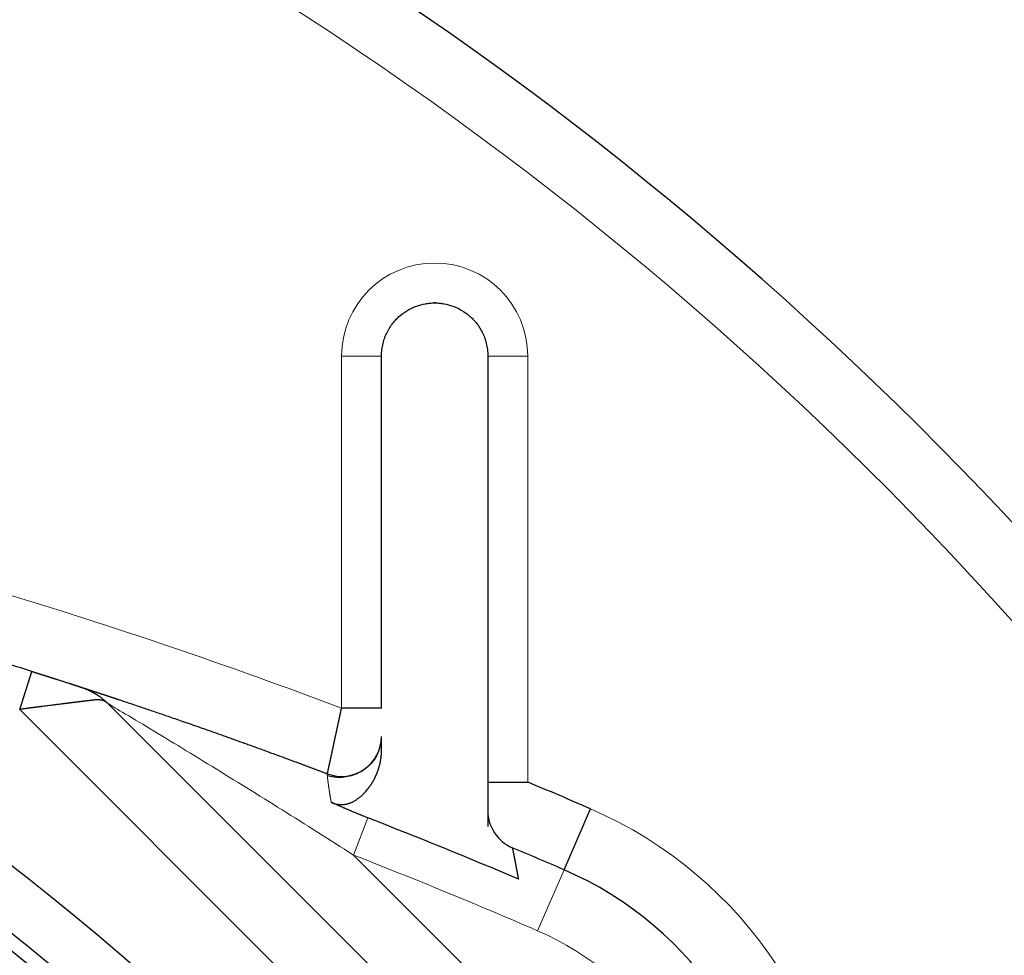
# Model space of a CAD drawing. Header units: millimetres. Extents: x 0 to 29700, y -16 to 21000.
# Tile 240 of 256: x 14863 to 14937, y 8971 to 9042. Entities that reach past the tile are written whole.
import ezdxf

# ---------------------------------------------------------------- set-up
doc = ezdxf.new("R2010")
doc.units = ezdxf.units.MM
doc.layers.add('1', color=7, linetype='Continuous', true_color=0xffffff)
doc.layers.add('254', color=7, linetype='Continuous', true_color=0xffffff)
doc.styles.add('latin_extended', font='simplex.shx')
doc.dimstyles.get("Standard").update_dxf_attribs({"dimtxt": 0.18, "dimasz": 0.18, "dimexe": 0.18, "dimexo": 0.0625, "dimgap": 0.09, "dimtad": 0, "dimtih": 1, "dimtoh": 1, "dimdec": 4, "dimzin": 0, "dimdsep": 46, "dimtxsty": 'Standard', "dimcen": 0.09, "dimadec": 0, "dimazin": 0, "dimtfac": 1, "dimtdec": 4, "dimtofl": 0, "dimtmove": 0, "dimatfit": 3, "dimfxl": 1, "dimtolj": 1, "dimtzin": 0, "dimarcsym": 0})

# ---------------------------------------------------------------- blocks, each defined once
blk = doc.blocks.new('_U12')
at = {"layer": '254', "color": 3, "linetype": 'Continuous', "lineweight": 13, "transparency": 16777216}
for p, q in [((15164.978, 11149.792), (17114.978, 11149.792)), ((17064.978, 10974.792), (17064.978, 8994.792)), ((14789.978, 8819.792), (17114.978, 8819.792))]:
    blk.add_line(p, q, dxfattribs=at)
at = {"layer": '254', "color": 3, "transparency": 16777216}
for points in [[(17094.145, 10974.792), (17035.811, 10974.792), (17064.978, 11149.792)], [(17035.811, 8994.792), (17094.145, 8994.792), (17064.978, 8819.792)]]:
    blk.add_solid(points, dxfattribs=at)
at = {"layer": 'Defpoints', "color": 0, "transparency": 16777216}
for p in [(15114.978, 11149.792), (14739.978, 8819.792), (17064.978, 8819.792)]:
    blk.add_point(p, dxfattribs=at)
at = {"layer": '254', "color": 2, "lineweight": 13, "transparency": 16777216, "insert": (16802.478, 9676.459), "char_height": 175, "attachment_point": 1, "rotation": 90, "style": 'latin_extended'}
blk.add_mtext('\\A1;2330', dxfattribs=at)

msp = doc.modelspace()

# ---------------------------------------------------------------- linework, layer by layer
at = {"layer": '1', "color": 2, "linetype": 'Continuous', "lineweight": 25}
for p, q in [((14894.086, 9020.49), (14893.908, 9020.491)), ((14889.978, 8990.023), (14889.978, 9016.492)), ((14897.978, 9016.492), (14897.978, 9006.737)), ((14897.978, 9006.737), (14897.978, 8981.126)), ((14862.777, 8989.922), (14863.678, 8992.783)), ((14869.401, 8990.369), (14918.514, 8941.256)), ((14889.978, 8990.023), (14886.978, 8990.023)), ((14897.978, 8984.458), (14900.978, 8984.458)), ((14903.708, 8977.861), (14905.695, 8982.45))]:
    msp.add_line(p, q, dxfattribs=at)
at = {"layer": '1', "color": 4, "linetype": 'Continuous', "lineweight": 13}
for p, q in [((14886.978, 9016.492), (14889.978, 9016.492)), ((14886.978, 8990.023), (14886.978, 9016.492)), ((14897.978, 9016.492), (14900.978, 9016.492)), ((14900.978, 9016.492), (14900.978, 8984.458)), ((14914.978, 8937.721), (14862.777, 8989.922)), ((14887.87, 8978.971), (14888.96, 8981.766)), ((14887.87, 8978.971), (14914.978, 8951.863)), ((14903.708, 8977.861), (14901.721, 8973.273))]:
    msp.add_line(p, q, dxfattribs=at)
at = {"layer": '1', "color": 2, "linetype": 'Continuous', "lineweight": 25}
msp.add_circle((14739.978, 8819.792), 195, dxfattribs=at)
for centre, radius, start, end in [((14739.978, 8819.792), 694, 2.77875, 221.743125), ((14739.978, 8819.792), 689, 2.79, 90), ((14739.978, 8819.792), 683, 2.82375, 222.22125), ((14739.978, 8819.792), 322, 349.41938, 203.94562), ((14739.978, 8819.792), 320, 349.34625, 90), ((14739.978, 8819.792), 270, 0, 62.35594), ((14739.978, 8819.792), 200, 270, 77.00063), ((14739.978, 8819.792), 196, 270, 76.73063), ((14739.978, 8599.792), 412, 72.52787, 73.04825), ((14886.978, 8987.885), 3, 249.25454, 0), ((14739.978, 8599.792), 417, 66.5841, 67.2885), ((14900.978, 8982.289), 3, 180, 247.17289), ((14739.978, 8599.792), 410, 66.98535, 68.6927), ((14739.978, 8599.792), 412, 66.5841, 67.17289), ((14892.978, 8953.085), 27, 0, 66.5841)]:
    msp.add_arc(centre, radius, start, end, dxfattribs=at)
at = {"layer": '1', "color": 4, "linetype": 'Continuous', "lineweight": 13}
for centre, radius, start, end in [((14739.978, 8819.792), 265, 0, 62.47125), ((14893.978, 9016.492), 7, 0, 180), ((14739.978, 8599.792), 417, 69.3586, 73.13199), ((14892.978, 8953.085), 32, 0, 66.5841), ((14739.978, 8599.792), 407, 66.5841, 68.6927), ((14892.978, 8953.085), 22, 0, 66.5841)]:
    msp.add_arc(centre, radius, start, end, dxfattribs=at)
at = {"layer": '1', "color": 2, "linetype": 'Continuous', "lineweight": 25}
for points, knots in [([(14889.978, 9016.492), (14889.978, 9016.663), (14889.989, 9016.829), (14890.029, 9017.148), (14890.058, 9017.302), (14890.131, 9017.599), (14890.175, 9017.741), (14890.277, 9018.016), (14890.334, 9018.148), (14890.413, 9018.307), (14890.429, 9018.338), (14890.462, 9018.4), (14890.479, 9018.431), (14890.531, 9018.522), (14890.566, 9018.581), (14890.676, 9018.754), (14890.754, 9018.863), (14890.917, 9019.07), (14891.002, 9019.167), (14891.179, 9019.352), (14891.27, 9019.439), (14891.553, 9019.683), (14891.753, 9019.825), (14892.065, 9020.007), (14892.172, 9020.063), (14892.334, 9020.139), (14892.388, 9020.163), (14892.498, 9020.208), (14892.553, 9020.23), (14892.831, 9020.331), (14893.057, 9020.391), (14893.401, 9020.452), (14893.516, 9020.467), (14893.689, 9020.482), (14893.775, 9020.487), (14893.877, 9020.491), (14893.927, 9020.492), (14893.949, 9020.492), (14893.96, 9020.492), (14893.964, 9020.492), (14893.971, 9020.492), (14893.974, 9020.492), (14893.978, 9020.492)], [0, 0, 0, 0, 0.0625, 0.0625, 0.125, 0.125, 0.1875, 0.1875, 0.25, 0.25, 0.265625, 0.265625, 0.28125, 0.28125, 0.3125, 0.3125, 0.375, 0.375, 0.4375, 0.4375, 0.5, 0.5, 0.625, 0.625, 0.6875, 0.6875, 0.71875, 0.71875, 0.75, 0.75, 0.875, 0.875, 0.9375, 0.9375, 0.96875, 0.984375, 0.992187, 0.996094, 0.996094, 0.998047, 0.998047, 1, 1, 1, 1]), ([(14893.978, 9020.492), (14893.982, 9020.492), (14893.985, 9020.492), (14893.991, 9020.492), (14893.992, 9020.492), (14893.996, 9020.492), (14894.005, 9020.492), (14894.029, 9020.492), (14894.079, 9020.491), (14894.181, 9020.487), (14894.383, 9020.474), (14894.555, 9020.452), (14894.897, 9020.392), (14895.121, 9020.332), (14895.561, 9020.173), (14895.775, 9020.073), (14896.19, 9019.833), (14896.391, 9019.692), (14896.676, 9019.447), (14896.769, 9019.36), (14896.881, 9019.244), (14896.903, 9019.221), (14896.947, 9019.173), (14896.969, 9019.148), (14897.034, 9019.074), (14897.076, 9019.023), (14897.199, 9018.867), (14897.277, 9018.757), (14897.424, 9018.527), (14897.493, 9018.407), (14897.619, 9018.154), (14897.677, 9018.022), (14897.754, 9017.815), (14897.778, 9017.744), (14897.811, 9017.636), (14897.822, 9017.6), (14897.842, 9017.526), (14897.852, 9017.489), (14897.898, 9017.301), (14897.927, 9017.146), (14897.967, 9016.826), (14897.978, 9016.662), (14897.978, 9016.492)], [0, 0, 0, 0, 0.001953, 0.001953, 0.00293, 0.00293, 0.003906, 0.007813, 0.015625, 0.03125, 0.0625, 0.125, 0.125, 0.25, 0.25, 0.375, 0.375, 0.5, 0.5, 0.5625, 0.5625, 0.578125, 0.578125, 0.59375, 0.59375, 0.625, 0.625, 0.6875, 0.6875, 0.75, 0.75, 0.8125, 0.8125, 0.84375, 0.84375, 0.859375, 0.859375, 0.875, 0.875, 0.9375, 0.9375, 1, 1, 1, 1]), ([(14863.678, 8992.783), (14863.693, 8992.779), (14863.722, 8992.769), (14863.767, 8992.755), (14863.812, 8992.741), (14863.856, 8992.727), (14863.9, 8992.713), (14863.945, 8992.699), (14863.989, 8992.685), (14864.033, 8992.672), (14864.077, 8992.658), (14864.12, 8992.644), (14864.164, 8992.63), (14864.208, 8992.616), (14864.251, 8992.603), (14864.294, 8992.589), (14864.338, 8992.575), (14864.381, 8992.561), (14864.424, 8992.548), (14864.467, 8992.534), (14864.51, 8992.521), (14864.552, 8992.507), (14864.595, 8992.494), (14864.638, 8992.48), (14864.68, 8992.467), (14864.722, 8992.453), (14864.764, 8992.44), (14864.807, 8992.426), (14864.849, 8992.413), (14864.89, 8992.4), (14864.932, 8992.386), (14864.974, 8992.373), (14865.015, 8992.36), (14865.057, 8992.347), (14865.098, 8992.334), (14865.14, 8992.32), (14865.181, 8992.307), (14865.222, 8992.294), (14865.263, 8992.281), (14865.303, 8992.268), (14865.344, 8992.255), (14865.385, 8992.242), (14865.425, 8992.229), (14865.466, 8992.216), (14865.506, 8992.203), (14865.546, 8992.19), (14865.586, 8992.178), (14865.658, 8992.155), (14865.76, 8992.122), (14865.89, 8992.08), (14866.015, 8992.04), (14866.135, 8992.002), (14866.251, 8991.964), (14866.361, 8991.929), (14866.467, 8991.895), (14866.553, 8991.867), (14866.621, 8991.845), (14866.672, 8991.828), (14866.722, 8991.812), (14866.771, 8991.796), (14866.82, 8991.781), (14866.868, 8991.765), (14866.914, 8991.75), (14866.96, 8991.735), (14867.006, 8991.72), (14867.05, 8991.706), (14867.093, 8991.692), (14867.136, 8991.678), (14867.178, 8991.665), (14867.219, 8991.651), (14867.259, 8991.638), (14867.298, 8991.625), (14867.337, 8991.613), (14867.375, 8991.601), (14867.399, 8991.593), (14867.412, 8991.589)], [0, 0, 0, 0, 0.01131, 0.022594, 0.033853, 0.045085, 0.056292, 0.067474, 0.078631, 0.089764, 0.100871, 0.111955, 0.123015, 0.134051, 0.145064, 0.156054, 0.167021, 0.177966, 0.188888, 0.199788, 0.210666, 0.221523, 0.232359, 0.243174, 0.253969, 0.264742, 0.275496, 0.286231, 0.296945, 0.307641, 0.318317, 0.328975, 0.339615, 0.350237, 0.360841, 0.371427, 0.381997, 0.392549, 0.403086, 0.413606, 0.42411, 0.434598, 0.445071, 0.455529, 0.465973, 0.476402, 0.486817, 0.497219, 0.532367, 0.566411, 0.599362, 0.631231, 0.662032, 0.691778, 0.720486, 0.748174, 0.7625, 0.776687, 0.79074, 0.80466, 0.818451, 0.832117, 0.845661, 0.859085, 0.872395, 0.885592, 0.898682, 0.911668, 0.924554, 0.937344, 0.950042, 0.962652, 0.975179, 0.987627, 1, 1, 1, 1]), ([(14867.412, 8991.589), (14867.422, 8991.585), (14867.444, 8991.578), (14867.477, 8991.567), (14867.509, 8991.556), (14867.542, 8991.544), (14867.575, 8991.532), (14867.608, 8991.52), (14867.642, 8991.508), (14867.675, 8991.495), (14867.709, 8991.481), (14867.743, 8991.468), (14867.777, 8991.454), (14867.811, 8991.44), (14867.845, 8991.425), (14867.879, 8991.41), (14867.914, 8991.395), (14867.948, 8991.379), (14867.983, 8991.363), (14868.018, 8991.347), (14868.053, 8991.33), (14868.088, 8991.313), (14868.123, 8991.295), (14868.158, 8991.277), (14868.193, 8991.259), (14868.229, 8991.24), (14868.264, 8991.221), (14868.3, 8991.201), (14868.335, 8991.181), (14868.371, 8991.161), (14868.407, 8991.14), (14868.442, 8991.118), (14868.477, 8991.098), (14868.51, 8991.077), (14868.542, 8991.057), (14868.576, 8991.035), (14868.61, 8991.013), (14868.646, 8990.989), (14868.683, 8990.964), (14868.721, 8990.938), (14868.76, 8990.91), (14868.801, 8990.881), (14868.842, 8990.851), (14868.884, 8990.82), (14868.927, 8990.787), (14868.971, 8990.752), (14869.016, 8990.716), (14869.062, 8990.679), (14869.108, 8990.639), (14869.155, 8990.599), (14869.203, 8990.556), (14869.252, 8990.512), (14869.301, 8990.466), (14869.351, 8990.419), (14869.384, 8990.386), (14869.401, 8990.369)], [0, 0, 0, 0, 0.014332, 0.028779, 0.043342, 0.058021, 0.072815, 0.087726, 0.102752, 0.117894, 0.133152, 0.148526, 0.164016, 0.179622, 0.195344, 0.211181, 0.227135, 0.243205, 0.25939, 0.275692, 0.292109, 0.308643, 0.325292, 0.342058, 0.35894, 0.375938, 0.393052, 0.410282, 0.427628, 0.44509, 0.462668, 0.480363, 0.498174, 0.513715, 0.529948, 0.546874, 0.564492, 0.582803, 0.601805, 0.6215, 0.641887, 0.662967, 0.684739, 0.707203, 0.730359, 0.754208, 0.778749, 0.803982, 0.829908, 0.856526, 0.883836, 0.911838, 0.940533, 0.96992, 1, 1, 1, 1]), ([(14867.412, 8991.589), (14867.415, 8991.588), (14867.416, 8991.587), (14867.418, 8991.587), (14867.42, 8991.586), (14867.422, 8991.585), (14867.425, 8991.584), (14867.427, 8991.584), (14867.43, 8991.583), (14867.434, 8991.581), (14867.437, 8991.58), (14867.441, 8991.579), (14867.445, 8991.578), (14867.449, 8991.576), (14867.454, 8991.575), (14867.459, 8991.573), (14867.464, 8991.572), (14867.469, 8991.57), (14867.475, 8991.568), (14867.481, 8991.566), (14867.487, 8991.564), (14867.493, 8991.562), (14867.5, 8991.56), (14867.507, 8991.558), (14867.514, 8991.555), (14867.521, 8991.553), (14867.529, 8991.55), (14867.537, 8991.548), (14867.545, 8991.545), (14867.554, 8991.542), (14867.562, 8991.54), (14867.571, 8991.537), (14867.581, 8991.534), (14867.59, 8991.531), (14867.6, 8991.527), (14867.61, 8991.524), (14867.62, 8991.521), (14867.631, 8991.517), (14867.642, 8991.514), (14867.653, 8991.51), (14867.664, 8991.506), (14867.676, 8991.503), (14867.688, 8991.499), (14867.7, 8991.495), (14867.712, 8991.491), (14867.725, 8991.487), (14867.738, 8991.482), (14867.751, 8991.478), (14867.764, 8991.474), (14867.778, 8991.469), (14867.792, 8991.465), (14867.806, 8991.46), (14867.821, 8991.455), (14867.835, 8991.451), (14867.85, 8991.446), (14867.866, 8991.441), (14867.881, 8991.436), (14867.897, 8991.43), (14867.913, 8991.425), (14867.929, 8991.42), (14867.946, 8991.414), (14867.963, 8991.409), (14867.98, 8991.403), (14867.997, 8991.398), (14868.015, 8991.392), (14868.032, 8991.386), (14868.051, 8991.38), (14868.069, 8991.374), (14868.088, 8991.368), (14868.107, 8991.362), (14868.126, 8991.356), (14868.145, 8991.349), (14868.165, 8991.343), (14868.185, 8991.336), (14868.205, 8991.33), (14868.225, 8991.323), (14868.246, 8991.316), (14868.267, 8991.309), (14868.288, 8991.302), (14868.31, 8991.295), (14868.332, 8991.288), (14868.354, 8991.281), (14868.376, 8991.274), (14868.399, 8991.266), (14868.421, 8991.259), (14868.444, 8991.251), (14868.468, 8991.244), (14868.491, 8991.236), (14868.515, 8991.228), (14868.539, 8991.22), (14868.564, 8991.212), (14868.588, 8991.204), (14868.613, 8991.196), (14868.638, 8991.187), (14868.664, 8991.179), (14868.689, 8991.171), (14868.715, 8991.162), (14868.742, 8991.154), (14868.768, 8991.145), (14868.795, 8991.136), (14868.822, 8991.127), (14868.849, 8991.118), (14868.876, 8991.109), (14868.904, 8991.1), (14868.932, 8991.091), (14868.96, 8991.081), (14868.989, 8991.072), (14869.018, 8991.063), (14869.047, 8991.053), (14869.076, 8991.043), (14869.106, 8991.034), (14869.136, 8991.024), (14869.166, 8991.014), (14869.196, 8991.004), (14869.227, 8990.994), (14869.257, 8990.983), (14869.289, 8990.973), (14869.32, 8990.963), (14869.352, 8990.952), (14869.384, 8990.942), (14869.416, 8990.931), (14869.448, 8990.92), (14869.481, 8990.91), (14869.514, 8990.899), (14869.547, 8990.888), (14869.58, 8990.877), (14869.614, 8990.865), (14869.648, 8990.854), (14869.682, 8990.843), (14869.717, 8990.831), (14869.752, 8990.82), (14869.787, 8990.808), (14869.822, 8990.796), (14869.857, 8990.785), (14869.893, 8990.773), (14869.929, 8990.761), (14869.966, 8990.749), (14870.002, 8990.737), (14870.039, 8990.724), (14870.076, 8990.712), (14870.114, 8990.699), (14870.151, 8990.687), (14870.294, 8990.639), (14870.549, 8990.554), (14870.925, 8990.428), (14871.319, 8990.296), (14871.732, 8990.157), (14872.162, 8990.012), (14872.61, 8989.86), (14873.076, 8989.701), (14873.56, 8989.535), (14874.061, 8989.363), (14874.581, 8989.184), (14874.987, 8989.043), (14875.274, 8988.944), (14875.435, 8988.888), (14875.596, 8988.831), (14875.759, 8988.775), (14875.922, 8988.718), (14876.087, 8988.66), (14876.252, 8988.602), (14876.418, 8988.544), (14876.585, 8988.485), (14876.754, 8988.426), (14876.923, 8988.366), (14877.093, 8988.306), (14877.264, 8988.246), (14877.436, 8988.185), (14877.608, 8988.124), (14877.782, 8988.062), (14877.957, 8988), (14878.132, 8987.938), (14878.309, 8987.875), (14878.486, 8987.812), (14878.665, 8987.748), (14878.844, 8987.684), (14879.024, 8987.619), (14879.206, 8987.554), (14879.388, 8987.489), (14879.571, 8987.423), (14879.755, 8987.357), (14879.94, 8987.29), (14880.126, 8987.223), (14880.312, 8987.155), (14880.5, 8987.087), (14880.689, 8987.019), (14880.878, 8986.95), (14881.069, 8986.88), (14881.26, 8986.81), (14881.452, 8986.74), (14881.646, 8986.669), (14881.84, 8986.598), (14882.035, 8986.527), (14882.231, 8986.455), (14882.428, 8986.382), (14882.626, 8986.309), (14882.824, 8986.236), (14883.024, 8986.162), (14883.225, 8986.088), (14883.426, 8986.013), (14883.629, 8985.938), (14883.832, 8985.862), (14884.036, 8985.786), (14884.241, 8985.709), (14884.448, 8985.632), (14884.655, 8985.554), (14884.862, 8985.476), (14885.071, 8985.398), (14885.281, 8985.319), (14885.492, 8985.239), (14885.703, 8985.159), (14885.845, 8985.106), (14885.915, 8985.079)], [0, 0, 0, 0, 0.009217, 0.010751, 0.012284, 0.013816, 0.015347, 0.016878, 0.018409, 0.019939, 0.021468, 0.022998, 0.024527, 0.026056, 0.027585, 0.029115, 0.030644, 0.032174, 0.033704, 0.035235, 0.036766, 0.038298, 0.039831, 0.041364, 0.042899, 0.044434, 0.045971, 0.047508, 0.049047, 0.050588, 0.052129, 0.053673, 0.055218, 0.056764, 0.058313, 0.059863, 0.061416, 0.06297, 0.064527, 0.066085, 0.067647, 0.06921, 0.070776, 0.072345, 0.073916, 0.07549, 0.077067, 0.078647, 0.080229, 0.081815, 0.083404, 0.084996, 0.086591, 0.08819, 0.089792, 0.091398, 0.093008, 0.094621, 0.096238, 0.097859, 0.099483, 0.101112, 0.102745, 0.104382, 0.106023, 0.107668, 0.109318, 0.110972, 0.112631, 0.114294, 0.115962, 0.117635, 0.119312, 0.120995, 0.122682, 0.124374, 0.126071, 0.127774, 0.129481, 0.131194, 0.132912, 0.134636, 0.136365, 0.1381, 0.13984, 0.141585, 0.143337, 0.145094, 0.146857, 0.148626, 0.1504, 0.152181, 0.153968, 0.155761, 0.15756, 0.159365, 0.161176, 0.162994, 0.164818, 0.166649, 0.168486, 0.170329, 0.172179, 0.174036, 0.1759, 0.17777, 0.179647, 0.181531, 0.183421, 0.185319, 0.187223, 0.189135, 0.191054, 0.192979, 0.194912, 0.196852, 0.1988, 0.200754, 0.202716, 0.204685, 0.206662, 0.208646, 0.210638, 0.212637, 0.214644, 0.216658, 0.21868, 0.22071, 0.222747, 0.224793, 0.226846, 0.228907, 0.230975, 0.233052, 0.235137, 0.237229, 0.23933, 0.241439, 0.243556, 0.24568, 0.247814, 0.249955, 0.252104, 0.272124, 0.292622, 0.313625, 0.335153, 0.357229, 0.379873, 0.403102, 0.426933, 0.451382, 0.476464, 0.502191, 0.509806, 0.517451, 0.525126, 0.532831, 0.540567, 0.548333, 0.556129, 0.563957, 0.571817, 0.579708, 0.587631, 0.595586, 0.603574, 0.611594, 0.619647, 0.627734, 0.635853, 0.644007, 0.652194, 0.660415, 0.66867, 0.67696, 0.685285, 0.693644, 0.702039, 0.710469, 0.718934, 0.727435, 0.735973, 0.744546, 0.753155, 0.761802, 0.770485, 0.779204, 0.787961, 0.796755, 0.805587, 0.814456, 0.823363, 0.832308, 0.841291, 0.850313, 0.859373, 0.868472, 0.877609, 0.886786, 0.896001, 0.905256, 0.91455, 0.923884, 0.933258, 0.942672, 0.952126, 0.961619, 0.971154, 0.980728, 0.990344, 1, 1, 1, 1]), ([(14868.374, 8990.626), (14868.368, 8990.625), (14868.356, 8990.624), (14868.339, 8990.622), (14868.32, 8990.62), (14868.302, 8990.618), (14868.283, 8990.615), (14868.265, 8990.613), (14868.245, 8990.611), (14868.226, 8990.609), (14868.206, 8990.606), (14868.186, 8990.604), (14868.166, 8990.601), (14868.146, 8990.599), (14868.125, 8990.597), (14868.104, 8990.594), (14868.082, 8990.592), (14868.061, 8990.589), (14868.039, 8990.586), (14868.017, 8990.584), (14867.995, 8990.581), (14867.972, 8990.579), (14867.949, 8990.576), (14867.926, 8990.573), (14867.903, 8990.57), (14867.879, 8990.568), (14867.855, 8990.565), (14867.831, 8990.562), (14867.806, 8990.559), (14867.781, 8990.556), (14867.756, 8990.553), (14867.731, 8990.55), (14867.705, 8990.547), (14867.679, 8990.544), (14867.653, 8990.541), (14867.627, 8990.537), (14867.6, 8990.534), (14867.573, 8990.531), (14867.546, 8990.528), (14867.519, 8990.524), (14867.491, 8990.521), (14867.463, 8990.518), (14867.434, 8990.514), (14867.406, 8990.511), (14867.377, 8990.507), (14867.348, 8990.504), (14867.318, 8990.5), (14867.289, 8990.496), (14867.259, 8990.493), (14867.228, 8990.489), (14867.198, 8990.485), (14867.167, 8990.481), (14867.136, 8990.478), (14867.105, 8990.474), (14867.073, 8990.47), (14867.041, 8990.466), (14867.009, 8990.462), (14866.977, 8990.458), (14866.944, 8990.454), (14866.911, 8990.45), (14866.878, 8990.445), (14866.844, 8990.441), (14866.81, 8990.437), (14866.776, 8990.433), (14866.742, 8990.428), (14866.707, 8990.424), (14866.672, 8990.42), (14866.637, 8990.415), (14866.602, 8990.411), (14866.566, 8990.406), (14866.53, 8990.402), (14866.494, 8990.397), (14866.457, 8990.393), (14866.421, 8990.388), (14866.384, 8990.384), (14866.346, 8990.379), (14866.309, 8990.374), (14866.271, 8990.369), (14866.233, 8990.365), (14866.194, 8990.36), (14866.156, 8990.355), (14866.117, 8990.35), (14866.078, 8990.345), (14866.038, 8990.34), (14865.998, 8990.335), (14865.958, 8990.33), (14865.821, 8990.313), (14865.575, 8990.282), (14865.208, 8990.236), (14864.809, 8990.185), (14864.519, 8990.148), (14864.351, 8990.126), (14864.313, 8990.121), (14864.273, 8990.116), (14864.231, 8990.111), (14864.187, 8990.105), (14864.141, 8990.1), (14864.093, 8990.093), (14864.043, 8990.087), (14863.991, 8990.08), (14863.936, 8990.073), (14863.88, 8990.066), (14863.821, 8990.059), (14863.76, 8990.051), (14863.697, 8990.043), (14863.632, 8990.034), (14863.565, 8990.025), (14863.496, 8990.016), (14863.424, 8990.007), (14863.351, 8989.997), (14863.275, 8989.987), (14863.197, 8989.977), (14863.117, 8989.967), (14863.035, 8989.956), (14862.951, 8989.945), (14862.865, 8989.933), (14862.806, 8989.926), (14862.777, 8989.922)], [0, 0, 0, 0, 0.004973, 0.009966, 0.014979, 0.020013, 0.025066, 0.030139, 0.035233, 0.040347, 0.045481, 0.050636, 0.055812, 0.061008, 0.066225, 0.071462, 0.076721, 0.082, 0.0873, 0.092622, 0.097964, 0.103328, 0.108712, 0.114119, 0.119546, 0.124995, 0.130465, 0.135957, 0.141471, 0.147006, 0.152563, 0.158141, 0.163742, 0.169364, 0.175008, 0.180675, 0.186363, 0.192073, 0.197806, 0.203561, 0.209338, 0.215137, 0.220959, 0.226803, 0.232669, 0.238558, 0.24447, 0.250404, 0.256361, 0.26234, 0.268342, 0.274368, 0.280415, 0.286486, 0.29258, 0.298696, 0.304836, 0.310999, 0.317184, 0.323393, 0.329625, 0.33588, 0.342159, 0.348461, 0.354786, 0.361134, 0.367506, 0.373901, 0.38032, 0.386763, 0.393228, 0.399718, 0.406231, 0.412768, 0.419328, 0.425912, 0.43252, 0.439152, 0.445808, 0.452487, 0.45919, 0.465918, 0.472669, 0.479444, 0.486243, 0.493067, 0.499914, 0.556395, 0.616792, 0.681115, 0.749372, 0.754987, 0.760924, 0.767183, 0.773763, 0.780666, 0.78789, 0.795437, 0.803306, 0.811496, 0.820009, 0.828843, 0.838, 0.847478, 0.857279, 0.867401, 0.877846, 0.888612, 0.899701, 0.911111, 0.922843, 0.934898, 0.947274, 0.959973, 0.972993, 0.986336, 1, 1, 1, 1]), ([(14869.401, 8990.369), (14869.397, 8990.373), (14869.391, 8990.379), (14869.381, 8990.388), (14869.371, 8990.397), (14869.362, 8990.406), (14869.352, 8990.414), (14869.342, 8990.422), (14869.332, 8990.43), (14869.322, 8990.438), (14869.312, 8990.446), (14869.302, 8990.453), (14869.292, 8990.46), (14869.282, 8990.467), (14869.272, 8990.474), (14869.262, 8990.48), (14869.252, 8990.486), (14869.243, 8990.492), (14869.233, 8990.498), (14869.223, 8990.504), (14869.213, 8990.509), (14869.203, 8990.515), (14869.193, 8990.52), (14869.184, 8990.525), (14869.174, 8990.529), (14869.164, 8990.534), (14869.155, 8990.539), (14869.145, 8990.543), (14869.136, 8990.547), (14869.126, 8990.551), (14869.117, 8990.555), (14869.108, 8990.559), (14869.099, 8990.562), (14869.09, 8990.566), (14869.081, 8990.569), (14869.072, 8990.572), (14869.063, 8990.575), (14869.054, 8990.578), (14869.046, 8990.581), (14869.037, 8990.584), (14869.029, 8990.586), (14869.02, 8990.589), (14869.012, 8990.591), (14869.004, 8990.593), (14868.996, 8990.596), (14868.988, 8990.598), (14868.981, 8990.6), (14868.964, 8990.604), (14868.937, 8990.61), (14868.901, 8990.618), (14868.864, 8990.624), (14868.827, 8990.629), (14868.79, 8990.633), (14868.753, 8990.637), (14868.715, 8990.639), (14868.677, 8990.641), (14868.64, 8990.642), (14868.602, 8990.642), (14868.564, 8990.641), (14868.526, 8990.639), (14868.488, 8990.637), (14868.45, 8990.634), (14868.412, 8990.631), (14868.387, 8990.628), (14868.374, 8990.626)], [0, 0, 0, 0, 0.014471, 0.028783, 0.042937, 0.056933, 0.07077, 0.08445, 0.097971, 0.111333, 0.124538, 0.137584, 0.150472, 0.163201, 0.175772, 0.188185, 0.20044, 0.212536, 0.224475, 0.236254, 0.247876, 0.259339, 0.270644, 0.281791, 0.292779, 0.30361, 0.314281, 0.324795, 0.33515, 0.345347, 0.355386, 0.365267, 0.374989, 0.384553, 0.393958, 0.403206, 0.412295, 0.421226, 0.429998, 0.438612, 0.447068, 0.455366, 0.463506, 0.471487, 0.47931, 0.486974, 0.494481, 0.501829, 0.536229, 0.570193, 0.603722, 0.636815, 0.669473, 0.701695, 0.733483, 0.764835, 0.795752, 0.826234, 0.856282, 0.885894, 0.915072, 0.943816, 0.972125, 1, 1, 1, 1]), ([(14885.915, 8985.079), (14885.916, 8985.082), (14885.916, 8985.083), (14885.917, 8985.085), (14885.917, 8985.087), (14885.917, 8985.089), (14885.918, 8985.091), (14885.918, 8985.094), (14885.919, 8985.097), (14885.92, 8985.1), (14885.92, 8985.103), (14885.921, 8985.106), (14885.922, 8985.11), (14885.923, 8985.114), (14885.924, 8985.119), (14885.925, 8985.123), (14885.926, 8985.128), (14885.927, 8985.133), (14885.928, 8985.138), (14885.929, 8985.144), (14885.93, 8985.15), (14885.931, 8985.156), (14885.933, 8985.162), (14885.934, 8985.169), (14885.936, 8985.176), (14885.937, 8985.183), (14885.939, 8985.19), (14885.94, 8985.198), (14885.942, 8985.206), (14885.944, 8985.214), (14885.946, 8985.222), (14885.947, 8985.231), (14885.949, 8985.24), (14885.951, 8985.249), (14885.953, 8985.258), (14885.955, 8985.268), (14885.958, 8985.278), (14885.96, 8985.288), (14885.962, 8985.299), (14885.964, 8985.309), (14885.967, 8985.32), (14885.969, 8985.331), (14885.971, 8985.343), (14885.974, 8985.355), (14885.977, 8985.367), (14885.979, 8985.379), (14885.982, 8985.392), (14885.985, 8985.405), (14885.988, 8985.418), (14885.99, 8985.431), (14885.993, 8985.445), (14885.996, 8985.458), (14885.999, 8985.473), (14886.003, 8985.487), (14886.006, 8985.502), (14886.009, 8985.517), (14886.012, 8985.532), (14886.016, 8985.547), (14886.019, 8985.563), (14886.022, 8985.579), (14886.026, 8985.595), (14886.03, 8985.612), (14886.033, 8985.629), (14886.037, 8985.646), (14886.041, 8985.663), (14886.044, 8985.68), (14886.048, 8985.698), (14886.052, 8985.716), (14886.056, 8985.735), (14886.06, 8985.753), (14886.064, 8985.772), (14886.068, 8985.791), (14886.073, 8985.811), (14886.077, 8985.83), (14886.081, 8985.85), (14886.086, 8985.87), (14886.09, 8985.891), (14886.095, 8985.912), (14886.099, 8985.932), (14886.104, 8985.954), (14886.108, 8985.975), (14886.113, 8985.997), (14886.118, 8986.019), (14886.123, 8986.041), (14886.128, 8986.064), (14886.132, 8986.086), (14886.137, 8986.109), (14886.142, 8986.133), (14886.148, 8986.156), (14886.153, 8986.18), (14886.158, 8986.204), (14886.163, 8986.228), (14886.168, 8986.253), (14886.174, 8986.277), (14886.179, 8986.302), (14886.185, 8986.328), (14886.19, 8986.353), (14886.196, 8986.379), (14886.201, 8986.405), (14886.207, 8986.431), (14886.213, 8986.457), (14886.219, 8986.484), (14886.224, 8986.511), (14886.23, 8986.537), (14886.236, 8986.563), (14886.241, 8986.588), (14886.246, 8986.614), (14886.252, 8986.64), (14886.258, 8986.667), (14886.264, 8986.695), (14886.27, 8986.722), (14886.276, 8986.751), (14886.282, 8986.78), (14886.288, 8986.809), (14886.294, 8986.839), (14886.301, 8986.87), (14886.307, 8986.901), (14886.314, 8986.932), (14886.321, 8986.965), (14886.328, 8986.997), (14886.335, 8987.031), (14886.342, 8987.065), (14886.349, 8987.099), (14886.357, 8987.134), (14886.364, 8987.17), (14886.372, 8987.206), (14886.38, 8987.243), (14886.388, 8987.281), (14886.396, 8987.319), (14886.404, 8987.358), (14886.413, 8987.397), (14886.421, 8987.437), (14886.43, 8987.478), (14886.438, 8987.519), (14886.447, 8987.561), (14886.456, 8987.603), (14886.466, 8987.646), (14886.475, 8987.69), (14886.485, 8987.735), (14886.494, 8987.78), (14886.504, 8987.825), (14886.514, 8987.872), (14886.524, 8987.918), (14886.534, 8987.966), (14886.545, 8988.014), (14886.555, 8988.063), (14886.566, 8988.113), (14886.576, 8988.163), (14886.587, 8988.214), (14886.599, 8988.265), (14886.61, 8988.317), (14886.621, 8988.37), (14886.633, 8988.423), (14886.644, 8988.477), (14886.656, 8988.532), (14886.668, 8988.587), (14886.68, 8988.643), (14886.692, 8988.7), (14886.705, 8988.757), (14886.717, 8988.815), (14886.73, 8988.873), (14886.743, 8988.932), (14886.756, 8988.992), (14886.769, 8989.052), (14886.782, 8989.113), (14886.795, 8989.174), (14886.809, 8989.236), (14886.822, 8989.299), (14886.836, 8989.362), (14886.85, 8989.426), (14886.863, 8989.49), (14886.877, 8989.555), (14886.892, 8989.62), (14886.906, 8989.686), (14886.92, 8989.752), (14886.934, 8989.819), (14886.949, 8989.886), (14886.963, 8989.954), (14886.973, 8990), (14886.978, 8990.023)], [0, 0, 0, 0, 0.026451, 0.030884, 0.035322, 0.039765, 0.044214, 0.048667, 0.053125, 0.057588, 0.062056, 0.066529, 0.071008, 0.075491, 0.07998, 0.084473, 0.088972, 0.093475, 0.097984, 0.102498, 0.107017, 0.111541, 0.11607, 0.120604, 0.125143, 0.129688, 0.134237, 0.138792, 0.143352, 0.147917, 0.152487, 0.157062, 0.161642, 0.166228, 0.170819, 0.175414, 0.180015, 0.184622, 0.189233, 0.19385, 0.198471, 0.203098, 0.20773, 0.212368, 0.21701, 0.221658, 0.226311, 0.230969, 0.235633, 0.240301, 0.244975, 0.249654, 0.254339, 0.259028, 0.263723, 0.268423, 0.273129, 0.277839, 0.282555, 0.287276, 0.292003, 0.296735, 0.301472, 0.306214, 0.310962, 0.315715, 0.320473, 0.325237, 0.330006, 0.33478, 0.339559, 0.344344, 0.349134, 0.35393, 0.358731, 0.363537, 0.368349, 0.373166, 0.377988, 0.382816, 0.387649, 0.392487, 0.397331, 0.40218, 0.407035, 0.411895, 0.41676, 0.421631, 0.426507, 0.431388, 0.436275, 0.441168, 0.446066, 0.450969, 0.455877, 0.460791, 0.465711, 0.470636, 0.475566, 0.480502, 0.485443, 0.49039, 0.495342, 0.5003, 0.504776, 0.509312, 0.513906, 0.51856, 0.523272, 0.528044, 0.532874, 0.537764, 0.542713, 0.54772, 0.552787, 0.557913, 0.563098, 0.568341, 0.573644, 0.579006, 0.584427, 0.589907, 0.595447, 0.601045, 0.606702, 0.612419, 0.618194, 0.624029, 0.629922, 0.635875, 0.641887, 0.647958, 0.654088, 0.660277, 0.666525, 0.672833, 0.679199, 0.685625, 0.69211, 0.698654, 0.705256, 0.711919, 0.71864, 0.72542, 0.73226, 0.739158, 0.746116, 0.753133, 0.760209, 0.767344, 0.774539, 0.781792, 0.789105, 0.796476, 0.803907, 0.811397, 0.818947, 0.826555, 0.834223, 0.841949, 0.849735, 0.85758, 0.865484, 0.873448, 0.88147, 0.889552, 0.897693, 0.905893, 0.914152, 0.922471, 0.930848, 0.939285, 0.947781, 0.956336, 0.964951, 0.973624, 0.982357, 0.991149, 1, 1, 1, 1]), ([(14886.199, 8982.94), (14886.204, 8982.938), (14886.215, 8982.932), (14886.231, 8982.924), (14886.247, 8982.917), (14886.263, 8982.909), (14886.28, 8982.902), (14886.296, 8982.895), (14886.313, 8982.888), (14886.33, 8982.881), (14886.348, 8982.875), (14886.365, 8982.869), (14886.382, 8982.862), (14886.4, 8982.856), (14886.418, 8982.85), (14886.436, 8982.845), (14886.454, 8982.839), (14886.472, 8982.834), (14886.491, 8982.829), (14886.51, 8982.824), (14886.528, 8982.819), (14886.547, 8982.815), (14886.567, 8982.811), (14886.586, 8982.806), (14886.605, 8982.803), (14886.625, 8982.799), (14886.645, 8982.795), (14886.665, 8982.792), (14886.685, 8982.789), (14886.706, 8982.786), (14886.726, 8982.783), (14886.747, 8982.781), (14886.768, 8982.778), (14886.789, 8982.776), (14886.81, 8982.774), (14886.832, 8982.773), (14886.853, 8982.771), (14886.875, 8982.77), (14886.897, 8982.769), (14886.919, 8982.768), (14886.941, 8982.768), (14886.98, 8982.767), (14887.035, 8982.768), (14887.106, 8982.771), (14887.177, 8982.778), (14887.247, 8982.787), (14887.317, 8982.798), (14887.387, 8982.813), (14887.456, 8982.83), (14887.525, 8982.85), (14887.593, 8982.873), (14887.66, 8982.898), (14887.73, 8982.927), (14887.804, 8982.962), (14887.882, 8983.002), (14887.964, 8983.049), (14888.05, 8983.102), (14888.139, 8983.161), (14888.231, 8983.227), (14888.326, 8983.301), (14888.423, 8983.382), (14888.523, 8983.47), (14888.625, 8983.568), (14888.728, 8983.674), (14888.832, 8983.789), (14888.914, 8983.887), (14888.975, 8983.964), (14889.015, 8984.016), (14889.053, 8984.068), (14889.09, 8984.119), (14889.126, 8984.169), (14889.161, 8984.219), (14889.194, 8984.269), (14889.226, 8984.318), (14889.257, 8984.367), (14889.286, 8984.414), (14889.315, 8984.462), (14889.342, 8984.508), (14889.368, 8984.554), (14889.393, 8984.599), (14889.417, 8984.643), (14889.44, 8984.687), (14889.462, 8984.729), (14889.483, 8984.771), (14889.503, 8984.812), (14889.522, 8984.852), (14889.541, 8984.89), (14889.558, 8984.928), (14889.574, 8984.965), (14889.59, 8985.001), (14889.605, 8985.036), (14889.619, 8985.069), (14889.632, 8985.102), (14889.645, 8985.134), (14889.657, 8985.164), (14889.668, 8985.193), (14889.679, 8985.221), (14889.689, 8985.248), (14889.704, 8985.288), (14889.723, 8985.341), (14889.746, 8985.408), (14889.767, 8985.475), (14889.788, 8985.542), (14889.808, 8985.609), (14889.826, 8985.677), (14889.844, 8985.744), (14889.86, 8985.812), (14889.876, 8985.879), (14889.89, 8985.947), (14889.903, 8986.014), (14889.915, 8986.082), (14889.926, 8986.149), (14889.936, 8986.216), (14889.945, 8986.283), (14889.953, 8986.35), (14889.96, 8986.416), (14889.966, 8986.482), (14889.97, 8986.548), (14889.974, 8986.614), (14889.976, 8986.679), (14889.978, 8986.744), (14889.978, 8986.787), (14889.978, 8986.808)], [0, 0, 0, 0, 0.002831, 0.005672, 0.008523, 0.011386, 0.01426, 0.017146, 0.020044, 0.022956, 0.025882, 0.028822, 0.031776, 0.034746, 0.037731, 0.040732, 0.04375, 0.046785, 0.049838, 0.052909, 0.055998, 0.059107, 0.062235, 0.065382, 0.068551, 0.07174, 0.07495, 0.078182, 0.081436, 0.084712, 0.088011, 0.091334, 0.094681, 0.098051, 0.101446, 0.104866, 0.108312, 0.111783, 0.11528, 0.118803, 0.122353, 0.12593, 0.13726, 0.148566, 0.159859, 0.171147, 0.18244, 0.193747, 0.205079, 0.216446, 0.227858, 0.239325, 0.250859, 0.264008, 0.278073, 0.293084, 0.309072, 0.326061, 0.34408, 0.363153, 0.383303, 0.404556, 0.426933, 0.450455, 0.475145, 0.501022, 0.511578, 0.521966, 0.532183, 0.542228, 0.552097, 0.561788, 0.5713, 0.58063, 0.589777, 0.598737, 0.60751, 0.616095, 0.624489, 0.63269, 0.640699, 0.648513, 0.656131, 0.663553, 0.670776, 0.677801, 0.684626, 0.69125, 0.697673, 0.703894, 0.709912, 0.715728, 0.721339, 0.726746, 0.731948, 0.736945, 0.741737, 0.746323, 0.750704, 0.761947, 0.773172, 0.784375, 0.795556, 0.806709, 0.817834, 0.828927, 0.839986, 0.851008, 0.861991, 0.872931, 0.883826, 0.894674, 0.905472, 0.916218, 0.926909, 0.937542, 0.948115, 0.958626, 0.969072, 0.979451, 0.989761, 1, 1, 1, 1]), ([(14889.676, 8986.573), (14889.498, 8986.214), (14889.044, 8985.6), (14888.025, 8984.956), (14886.903, 8984.752), (14886.223, 8984.842), (14885.901, 8984.935)], [0, 0, 0, 0, 0.260384, 0.524388, 0.775115, 1, 1, 1, 1]), ([(14888.96, 8981.766), (14888.926, 8981.779), (14888.86, 8981.805), (14888.76, 8981.844), (14888.661, 8981.884), (14888.562, 8981.923), (14888.464, 8981.963), (14888.366, 8982.002), (14888.268, 8982.042), (14888.171, 8982.082), (14888.073, 8982.122), (14887.977, 8982.162), (14887.88, 8982.202), (14887.784, 8982.242), (14887.688, 8982.283), (14887.593, 8982.323), (14887.498, 8982.364), (14887.403, 8982.404), (14887.308, 8982.445), (14887.214, 8982.486), (14887.12, 8982.527), (14887.027, 8982.568), (14886.933, 8982.609), (14886.84, 8982.65), (14886.748, 8982.691), (14886.656, 8982.732), (14886.564, 8982.774), (14886.472, 8982.815), (14886.38, 8982.857), (14886.289, 8982.898), (14886.229, 8982.926), (14886.199, 8982.94)], [0, 0, 0, 0, 0.035737, 0.071381, 0.10693, 0.142386, 0.17775, 0.213022, 0.248202, 0.283291, 0.31829, 0.353199, 0.388018, 0.422749, 0.45739, 0.491944, 0.526411, 0.56079, 0.595083, 0.62929, 0.663411, 0.697446, 0.731397, 0.765264, 0.799046, 0.832745, 0.866361, 0.899894, 0.933344, 0.966713, 1, 1, 1, 1]), ([(14899.814, 8979.524), (14899.815, 8979.521), (14899.815, 8979.519), (14899.816, 8979.518), (14899.816, 8979.516), (14899.817, 8979.513), (14899.817, 8979.511), (14899.818, 8979.508), (14899.818, 8979.505), (14899.819, 8979.502), (14899.82, 8979.498), (14899.821, 8979.495), (14899.822, 8979.491), (14899.823, 8979.486), (14899.824, 8979.482), (14899.825, 8979.477), (14899.826, 8979.472), (14899.827, 8979.466), (14899.828, 8979.461), (14899.829, 8979.455), (14899.831, 8979.448), (14899.832, 8979.442), (14899.834, 8979.435), (14899.835, 8979.428), (14899.837, 8979.421), (14899.838, 8979.413), (14899.84, 8979.406), (14899.842, 8979.397), (14899.843, 8979.389), (14899.845, 8979.38), (14899.847, 8979.371), (14899.849, 8979.362), (14899.851, 8979.353), (14899.853, 8979.343), (14899.855, 8979.333), (14899.857, 8979.323), (14899.859, 8979.312), (14899.862, 8979.301), (14899.864, 8979.29), (14899.866, 8979.279), (14899.869, 8979.267), (14899.871, 8979.255), (14899.873, 8979.243), (14899.876, 8979.23), (14899.879, 8979.217), (14899.881, 8979.204), (14899.884, 8979.191), (14899.887, 8979.177), (14899.889, 8979.163), (14899.892, 8979.149), (14899.895, 8979.135), (14899.898, 8979.12), (14899.901, 8979.105), (14899.904, 8979.09), (14899.907, 8979.074), (14899.91, 8979.058), (14899.913, 8979.042), (14899.917, 8979.026), (14899.92, 8979.009), (14899.923, 8978.992), (14899.927, 8978.975), (14899.93, 8978.957), (14899.933, 8978.939), (14899.937, 8978.921), (14899.941, 8978.903), (14899.944, 8978.884), (14899.948, 8978.865), (14899.951, 8978.846), (14899.955, 8978.826), (14899.959, 8978.807), (14899.963, 8978.787), (14899.967, 8978.766), (14899.971, 8978.746), (14899.975, 8978.725), (14899.979, 8978.703), (14899.983, 8978.682), (14899.987, 8978.66), (14899.991, 8978.638), (14899.996, 8978.616), (14900, 8978.593), (14900.004, 8978.571), (14900.009, 8978.547), (14900.013, 8978.524), (14900.018, 8978.5), (14900.022, 8978.476), (14900.027, 8978.452), (14900.031, 8978.428), (14900.036, 8978.403), (14900.041, 8978.378), (14900.046, 8978.352), (14900.05, 8978.327), (14900.055, 8978.301), (14900.06, 8978.275), (14900.065, 8978.248), (14900.07, 8978.222), (14900.076, 8978.195), (14900.081, 8978.168), (14900.086, 8978.14), (14900.091, 8978.112), (14900.096, 8978.084), (14900.102, 8978.056), (14900.107, 8978.027), (14900.113, 8977.999), (14900.118, 8977.97), (14900.124, 8977.94), (14900.129, 8977.911), (14900.135, 8977.881), (14900.141, 8977.85), (14900.147, 8977.82), (14900.153, 8977.789), (14900.158, 8977.758), (14900.164, 8977.727), (14900.17, 8977.696), (14900.176, 8977.664), (14900.183, 8977.632), (14900.189, 8977.6), (14900.195, 8977.567), (14900.201, 8977.535), (14900.208, 8977.502), (14900.214, 8977.468), (14900.22, 8977.435), (14900.227, 8977.401), (14900.234, 8977.367), (14900.24, 8977.333), (14900.247, 8977.298), (14900.254, 8977.264), (14900.26, 8977.229), (14900.267, 8977.193), (14900.272, 8977.17), (14900.274, 8977.158)], [0, 0, 0, 0, 0.040307, 0.047061, 0.053825, 0.060596, 0.067377, 0.074167, 0.080966, 0.087775, 0.094593, 0.10142, 0.108258, 0.115105, 0.121962, 0.128829, 0.135707, 0.142595, 0.149494, 0.156404, 0.163324, 0.170255, 0.177198, 0.184152, 0.191117, 0.198094, 0.205082, 0.212083, 0.219095, 0.226119, 0.233156, 0.240205, 0.247266, 0.25434, 0.261426, 0.268526, 0.275638, 0.282764, 0.289903, 0.297055, 0.30422, 0.311399, 0.318592, 0.325799, 0.33302, 0.340254, 0.347503, 0.354766, 0.362044, 0.369336, 0.376643, 0.383965, 0.391301, 0.398652, 0.406019, 0.413401, 0.420798, 0.428211, 0.435639, 0.443082, 0.450542, 0.458017, 0.465509, 0.473016, 0.48054, 0.48808, 0.495636, 0.503209, 0.510799, 0.518405, 0.526028, 0.533668, 0.541325, 0.548999, 0.55669, 0.564399, 0.572125, 0.579868, 0.587629, 0.595408, 0.603204, 0.611019, 0.618851, 0.626701, 0.63457, 0.642456, 0.650361, 0.658285, 0.666227, 0.674187, 0.682167, 0.690165, 0.698181, 0.706217, 0.714272, 0.722346, 0.730439, 0.738551, 0.746683, 0.754834, 0.763004, 0.771194, 0.779404, 0.787634, 0.795883, 0.804152, 0.812441, 0.820751, 0.82908, 0.837429, 0.845799, 0.854189, 0.8626, 0.871031, 0.879482, 0.887954, 0.896447, 0.904961, 0.913495, 0.922051, 0.930627, 0.939224, 0.947843, 0.956482, 0.965143, 0.973825, 0.982529, 0.991254, 1, 1, 1, 1])]:
    msp.add_open_spline(points, degree=3, knots=knots, dxfattribs=at)
at = {"layer": '1', "color": 4, "linetype": 'Continuous', "lineweight": 13}
for points, knots in [([(14869.4, 8990.369), (14869.401, 8990.369), (14869.772, 8990.149), (14870.85, 8989.506), (14871.552, 8989.086), (14873.815, 8987.725), (14875.492, 8986.708), (14878.966, 8984.576), (14880.729, 8983.483), (14884.279, 8981.258), (14886.068, 8980.124), (14887.87, 8978.971)], [0, 0, 0, 0, 0.125, 0.125, 0.25, 0.25, 0.5, 0.5, 0.75, 0.75, 1, 1, 1, 1]), ([(14886.199, 8982.94), (14886.197, 8982.95), (14886.193, 8982.97), (14886.188, 8983), (14886.182, 8983.03), (14886.177, 8983.06), (14886.172, 8983.09), (14886.166, 8983.119), (14886.161, 8983.148), (14886.156, 8983.177), (14886.151, 8983.206), (14886.146, 8983.235), (14886.141, 8983.263), (14886.137, 8983.292), (14886.132, 8983.32), (14886.127, 8983.348), (14886.122, 8983.376), (14886.118, 8983.404), (14886.113, 8983.431), (14886.109, 8983.458), (14886.104, 8983.486), (14886.1, 8983.513), (14886.096, 8983.539), (14886.091, 8983.566), (14886.087, 8983.592), (14886.083, 8983.619), (14886.079, 8983.645), (14886.075, 8983.67), (14886.071, 8983.696), (14886.067, 8983.722), (14886.063, 8983.747), (14886.059, 8983.772), (14886.055, 8983.797), (14886.052, 8983.821), (14886.048, 8983.846), (14886.044, 8983.87), (14886.041, 8983.894), (14886.037, 8983.918), (14886.034, 8983.942), (14886.03, 8983.965), (14886.027, 8983.988), (14886.024, 8984.011), (14886.02, 8984.034), (14886.017, 8984.057), (14886.014, 8984.079), (14886.011, 8984.101), (14886.008, 8984.123), (14886.004, 8984.145), (14886.001, 8984.166), (14885.999, 8984.187), (14885.996, 8984.208), (14885.993, 8984.229), (14885.99, 8984.25), (14885.987, 8984.27), (14885.984, 8984.29), (14885.982, 8984.31), (14885.979, 8984.33), (14885.976, 8984.349), (14885.974, 8984.368), (14885.971, 8984.387), (14885.969, 8984.406), (14885.966, 8984.424), (14885.964, 8984.443), (14885.962, 8984.461), (14885.959, 8984.478), (14885.957, 8984.496), (14885.955, 8984.513), (14885.953, 8984.53), (14885.951, 8984.547), (14885.949, 8984.563), (14885.946, 8984.58), (14885.945, 8984.596), (14885.943, 8984.611), (14885.941, 8984.627), (14885.939, 8984.642), (14885.937, 8984.657), (14885.935, 8984.672), (14885.934, 8984.687), (14885.932, 8984.701), (14885.93, 8984.715), (14885.929, 8984.729), (14885.927, 8984.742), (14885.926, 8984.755), (14885.924, 8984.768), (14885.923, 8984.781), (14885.921, 8984.794), (14885.92, 8984.806), (14885.919, 8984.818), (14885.918, 8984.829), (14885.916, 8984.841), (14885.915, 8984.852), (14885.914, 8984.863), (14885.913, 8984.873), (14885.912, 8984.884), (14885.911, 8984.894), (14885.91, 8984.904), (14885.909, 8984.913), (14885.909, 8984.923), (14885.908, 8984.932), (14885.907, 8984.94), (14885.907, 8984.949), (14885.906, 8984.957), (14885.905, 8984.965), (14885.905, 8984.973), (14885.904, 8984.98), (14885.904, 8984.987), (14885.904, 8984.994), (14885.903, 8985.001), (14885.903, 8985.007), (14885.903, 8985.013), (14885.903, 8985.019), (14885.903, 8985.025), (14885.903, 8985.03), (14885.903, 8985.035), (14885.903, 8985.04), (14885.903, 8985.044), (14885.903, 8985.049), (14885.903, 8985.053), (14885.904, 8985.056), (14885.904, 8985.06), (14885.905, 8985.063), (14885.905, 8985.066), (14885.906, 8985.068), (14885.906, 8985.071), (14885.907, 8985.073), (14885.907, 8985.074), (14885.908, 8985.076), (14885.909, 8985.077), (14885.91, 8985.078), (14885.911, 8985.079), (14885.912, 8985.079), (14885.913, 8985.08), (14885.914, 8985.08), (14885.915, 8985.079), (14885.915, 8985.079)], [0, 0, 0, 0, 0.007925, 0.015845, 0.023757, 0.031664, 0.039564, 0.047458, 0.055345, 0.063227, 0.071102, 0.078972, 0.086835, 0.094692, 0.102544, 0.110389, 0.118228, 0.126062, 0.133889, 0.141711, 0.149527, 0.157337, 0.165142, 0.17294, 0.180733, 0.188521, 0.196303, 0.204079, 0.211849, 0.219614, 0.227374, 0.235128, 0.242876, 0.250619, 0.258356, 0.266089, 0.273815, 0.281537, 0.289252, 0.296963, 0.304668, 0.312368, 0.320063, 0.327752, 0.335437, 0.343116, 0.350789, 0.358458, 0.366121, 0.373779, 0.381433, 0.38908, 0.396723, 0.404361, 0.411994, 0.419621, 0.427244, 0.434861, 0.442474, 0.450081, 0.457684, 0.465281, 0.472874, 0.480461, 0.488044, 0.495622, 0.503195, 0.510763, 0.518326, 0.525884, 0.533437, 0.540985, 0.548529, 0.556068, 0.563602, 0.571131, 0.578655, 0.586175, 0.59369, 0.6012, 0.608705, 0.616206, 0.623702, 0.631193, 0.63868, 0.646162, 0.653639, 0.661112, 0.66858, 0.676043, 0.683502, 0.690957, 0.698406, 0.705852, 0.713292, 0.720728, 0.72816, 0.735587, 0.74301, 0.750428, 0.757842, 0.765252, 0.772657, 0.780057, 0.787454, 0.794846, 0.802234, 0.809617, 0.816996, 0.824371, 0.831742, 0.839109, 0.846471, 0.85383, 0.861184, 0.868534, 0.87588, 0.883222, 0.89056, 0.897895, 0.905225, 0.912551, 0.919874, 0.927192, 0.934507, 0.941818, 0.949125, 0.956429, 0.963729, 0.971025, 0.978318, 0.985607, 0.992893, 1, 1, 1, 1])]:
    msp.add_open_spline(points, degree=3, knots=knots, dxfattribs=at)
at = {"layer": '1', "color": 2, "linetype": 'Continuous', "lineweight": 25}
msp.add_open_spline([(14889.978, 8986.809), (14889.978, 8987.51), (14889.978, 8987.884), (14889.978, 8987.884)], degree=3, dxfattribs=at)

# ---------------------------------------------------------------- dimensions: what is measured, and where the dimension line sits
at = {"layer": '254', "color": 2, "linetype": 'Continuous', "lineweight": 13}
dim = msp.add_linear_dim(base=(17064.978, 8819.792), p1=(15114.978, 11149.792), p2=(14739.978, 8819.792), angle=90, dimstyle='Standard', override={"dimscale": 50, "dimtxt": 3.5, "dimasz": 3.5, "dimexe": 1, "dimexo": 1, "dimgap": 1.75, "dimtad": 1, "dimtih": 0, "dimtoh": 0, "dimdec": 2, "dimlfac": 1, "dimzin": 8, "dimdsep": 46, "dimlunit": 2, "dimtxsty": 'latin_extended', "dimsah": 1, "dimse1": 0, "dimse2": 0, "dimsd1": 0, "dimsd2": 0, "dimclrd": 3, "dimclre": 3, "dimclrt": 2, "dimtol": 0, "dimtm": -0.1, "dimtfac": 0.714286, "dimtdec": 3, "dimtofl": 1, "dimtmove": 0, "dimtzin": 8, "dimlwd": 13, "dimlwe": 13}, dxfattribs=at)
dim.commit()
dim.dimension.update_dxf_attribs({"geometry": '_U12', "text_midpoint": (17064.978, 9984.792), "dimtype": 160})

doc.saveas('drawing.dxf')
